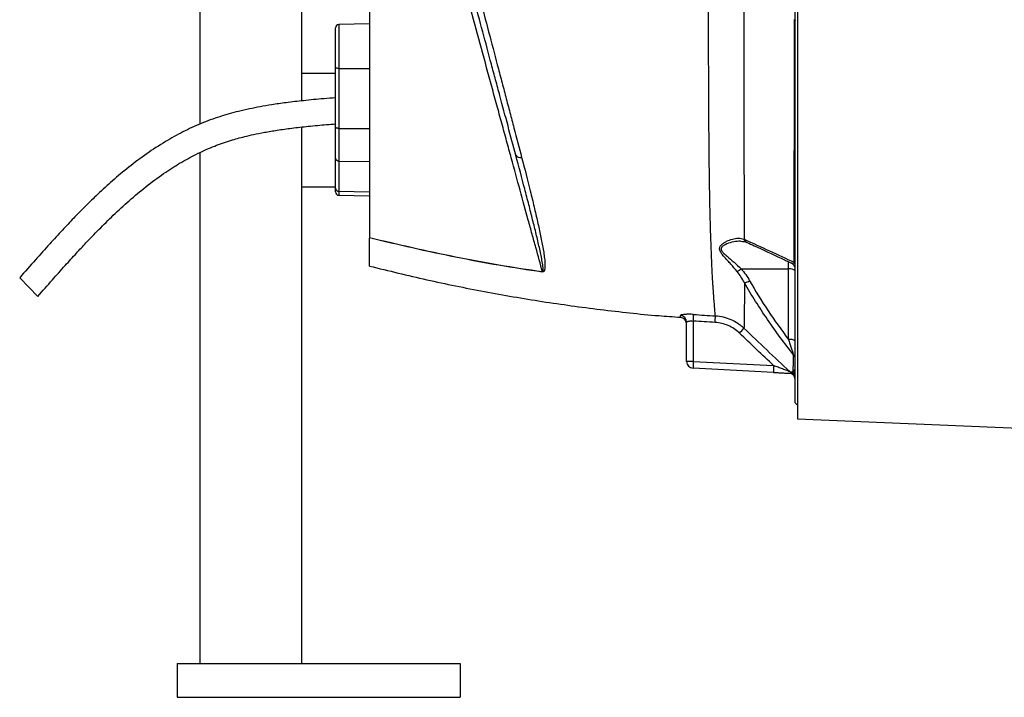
# Model space of a CAD drawing. Header units: millimetres. Extents: x 646 to 9630, y 5089 to 8792.
# Tile 1 of 13: x 723 to 2897, y 5089 to 6586. Entities that reach past the tile are written whole.
import ezdxf

# ---------------------------------------------------------------- set-up
doc = ezdxf.new("R2010")
doc.units = ezdxf.units.MM
doc.header["$LTSCALE"] = 5

msp = doc.modelspace()

# ---------------------------------------------------------------- linework, layer by layer
at = {"color": 7, "linetype": 'Continuous', "lineweight": 25}
for p, q in [((1121, 7014.3), (1121, 6355.6)), ((1346, 6977.3), (1346, 6407)), ((2436, 5739.6), (2436, 6792.1)), ((2441, 6792.1), (2441, 5704.5)), ((1421, 6480.9), (1421, 6568.3)), ((1496, 6577), (1428.4, 6575.8)), ((1421, 6348.6), (1421, 6480.9)), ((1421, 6467.1), (1346, 6467.1)), ((1428.4, 6478.6), (1496, 6478.2)), ((1428.4, 6478.6), (1428.4, 6346.2)), ((1346, 6349.2), (1346, 5164.3)), ((1421, 6280.4), (1421, 6348.6)), ((1428.4, 6346.2), (1496, 6345.8)), ((1428.4, 6346.2), (1428.4, 6273.9)), ((1121, 6292.7), (1121, 5164.3)), ((1421, 6213.9), (1421, 6280.4)), ((1428.4, 6273.9), (1496, 6272.8)), ((1428.4, 6273.9), (1428.4, 6207.3)), ((1346, 6217.1), (1421, 6217.1)), ((1421, 6205.8), (1421, 6213.9)), ((1428.4, 6207.3), (1496, 6206.2)), ((1428.4, 6198.3), (1496, 6197.2)), ((1496, 6086.9), (1496, 6103.5)), ((2316.4, 6036.1), (2421.3, 6035.6)), ((2421.3, 5879.7), (2421.3, 6035.6)), ((723.4, 6016.2), (763.5, 5974.9)), ((2196, 5831.3), (2196, 5917.9)), ((2210.8, 5920.4), (2210.8, 5831.3)), ((2210.8, 5831.3), (2196, 5831.3)), ((2210.8, 5831.3), (2388.2, 5822)), ((2387.7, 5807), (2210.2, 5816.3)), ((2436, 5739.6), (2441, 5734.6)), ((2441, 5704.5), (7251, 5502)), ((1071, 5164.3), (1696, 5164.3)), ((1071, 5164.3), (1071, 5089.3)), ((1696, 5164.3), (1696, 5089.3)), ((1071, 5089.3), (1696, 5089.3))]:
    msp.add_line(p, q, dxfattribs=at)
at = {"color": 8, "linetype": 'Continuous', "lineweight": 25}
for p, q in [((1428.4, 6575.8), (1428.4, 6478.6)), ((1428.4, 6207.3), (1428.4, 6198.3)), ((2421.3, 6035.6), (2421.3, 6051.8))]:
    msp.add_line(p, q, dxfattribs=at)
at = {"color": 7, "linetype": 'Continuous', "lineweight": 25, "flags": 128}
for points in [[(2433.9, 6586.4), (2434.4, 6586.2), (2434.8, 6586), (2435.2, 6585.8), (2435.5, 6585.6), (2435.7, 6585.4), (2435.9, 6585.2), (2436, 6585), (2436, 6584.8)], [(1428.4, 6478.6), (1426.9, 6478.6), (1425.6, 6478.8), (1424.3, 6479), (1423.2, 6479.3), (1422.3, 6479.6), (1421.6, 6480), (1421.2, 6480.5), (1421, 6480.9)], [(1428.4, 6346.2), (1426.9, 6346.3), (1425.6, 6346.4), (1424.3, 6346.6), (1423.2, 6346.9), (1422.3, 6347.3), (1421.6, 6347.7), (1421.2, 6348.1), (1421, 6348.6)]]:
    msp.add_lwpolyline(points, dxfattribs=at)
at = {"color": 7, "linetype": 'Continuous', "lineweight": 25}
for centre, radius, start, end in [((1428.5, 6568.3), 7.5, 91, 180), ((1828.6, 6292.9), 11.3, 209.6226, 286.3097), ((1428.1, 6280.9), 7.07, 183.8436, 272.5389), ((1428.1, 6214.4), 7.07, 183.8436, 272.5389), ((1428.5, 6205.8), 7.5, 180, 269), ((2421, 6035.1), 15, 0.0005, 65.3619), ((2426.7, 6043.9), 9.3, 1.0939, 43.7425), ((1935, 6024.7), 57.5, 175.1274, 175.6056), ((2291.2, 6065.3), 38.6, 294.7219, 310.8147), ((2424.7, 6018.5), 17.4, 49.2953, 101.1942), ((2319.5, 6035.1), 30, 277.968, 301.3551), ((2181.1, 5917.9), 14.9, 0.2096, 85.8389), ((2181, 5913.6), 15, 0.4405, 85.6199), ((1899.8, 5944.4), 311.9, 355.58, 358.2871), ((1947.9, 5937.7), 311.8, 356.259, 358.9678), ((2042.4, 6157.4), 377.4, 315.7274, 317.962), ((2424.7, 5862.7), 17.4, 49.2953, 101.1942), ((2211, 5831.3), 15, 180, 267), ((2425.4, 5816.3), 215.1, 176.003, 179.9958), ((2422.2, 5836.6), 13.8, 0.2417, 44.3681), ((2602.8, 5807), 215.1, 176.003, 179.9958), ((2421, 5790.3), 15, 0, 87), ((2434, 5819.5), 14.9, 226.1692, 244.1078), ((2421, 5792.6), 15, 0.0167, 64.4806), ((2421.3, 5797.9), 14.7, 0.0675, 46.5033)]:
    msp.add_arc(centre, radius, start, end, dxfattribs=at)
at = {"color": 8, "linetype": 'Continuous', "lineweight": 25}
for centre, radius, start, end in [((2333.2, 6104.8), 11.2, 195.9617, 244.952), ((2334.3, 6104.4), 11.4, 195.7317, 244.6134)]:
    msp.add_arc(centre, radius, start, end, dxfattribs=at)
at = {"color": 7, "linetype": 'Continuous', "lineweight": 25}
for points, knots in [([(2259.6, 5932.1), (2259.3, 5936.1), (2258.8, 5941.2), (2257.8, 5954), (2257.2, 5961.6), (2256.1, 5974.9), (2255.8, 5979.6), (2255.2, 5987.1), (2255, 5989.7), (2254.6, 5995), (2254.4, 5997.6), (2253.5, 6011), (2252.9, 6022.3), (2251.1, 6058), (2250.1, 6084), (2248.8, 6126.3), (2248.4, 6141), (2247.8, 6163.8), (2247.7, 6171.6), (2247.4, 6187.3), (2247.2, 6195.3), (2246.5, 6235.8), (2246, 6269.7), (2245.4, 6340.4), (2245.1, 6377.3), (2244.9, 6425.3), (2244.8, 6435), (2244.8, 6454.5), (2244.8, 6464.4), (2244.7, 6494), (2244.6, 6514), (2244.6, 6544.2), (2244.6, 6554.3), (2244.6, 6574.6), (2244.6, 6584.9), (2244.5, 6615.7), (2244.5, 6636.5), (2244.5, 6668), (2244.5, 6678.6), (2244.5, 6694.6), (2244.5, 6700), (2244.4, 6710.7), (2244.4, 6716.1), (2244.4, 6743), (2244.4, 6764.5), (2244.4, 6807.2), (2244.4, 6828.5), (2244.4, 6871), (2244.4, 6892.1), (2244.4, 6934.3), (2244.4, 6955.3), (2244.4, 6986.7), (2244.4, 6997.2), (2244.4, 7017.9), (2244.4, 7028.2), (2244.3, 7079), (2244.3, 7118.3), (2244.2, 7174.9), (2244.1, 7193.4), (2244.1, 7220.6), (2244.1, 7229.6), (2244, 7247.3), (2244, 7255.9), (2243.9, 7298.5), (2243.8, 7330.2), (2243.6, 7373.9), (2243.6, 7387.9), (2243.5, 7404.6), (2243.5, 7407.9), (2243.4, 7414.4), (2243.4, 7417.6), (2243.4, 7427.1), (2243.4, 7433.2), (2243.3, 7451), (2243.2, 7462), (2243.1, 7482.5), (2243, 7491.9), (2243, 7500.5)], [0, 0, 0, 0, 0.03125, 0.03125, 0.0625, 0.0625, 0.078125, 0.078125, 0.085937, 0.085937, 0.09375, 0.09375, 0.125, 0.125, 0.1875, 0.1875, 0.21875, 0.21875, 0.234375, 0.234375, 0.25, 0.25, 0.3125, 0.3125, 0.375, 0.375, 0.390625, 0.390625, 0.40625, 0.40625, 0.4375, 0.4375, 0.453125, 0.453125, 0.46875, 0.46875, 0.5, 0.5, 0.515625, 0.515625, 0.523438, 0.523438, 0.53125, 0.53125, 0.5625, 0.5625, 0.59375, 0.59375, 0.625, 0.625, 0.65625, 0.65625, 0.671875, 0.671875, 0.6875, 0.6875, 0.75, 0.75, 0.78125, 0.78125, 0.796875, 0.796875, 0.8125, 0.8125, 0.875, 0.875, 0.90625, 0.90625, 0.914062, 0.914062, 0.921875, 0.921875, 0.9375, 0.9375, 0.96875, 0.96875, 1, 1, 1, 1]), ([(2323.6, 7480.7), (2323.5, 7476.2), (2323.5, 7471.5), (2323.5, 7461.9), (2323.4, 7456.9), (2323.4, 7441.8), (2323.3, 7431.4), (2323.2, 7399), (2323.1, 7376), (2323, 7327.2), (2322.9, 7301.4), (2322.8, 7267.4), (2322.8, 7260.5), (2322.8, 7246.6), (2322.8, 7239.5), (2322.7, 7218.3), (2322.7, 7203.9), (2322.6, 7160.1), (2322.6, 7130), (2322.5, 7083.7), (2322.5, 7068.1), (2322.5, 7044.3), (2322.5, 7036.3), (2322.5, 7020.2), (2322.5, 7012.1), (2322.5, 6971.4), (2322.5, 6938.7), (2322.5, 6872.9), (2322.5, 6839.8), (2322.5, 6790), (2322.5, 6773.3), (2322.5, 6748.3), (2322.5, 6739.9), (2322.5, 6723.1), (2322.5, 6714.7), (2322.5, 6689.6), (2322.5, 6673), (2322.4, 6640.1), (2322.4, 6623.8), (2322.4, 6591.5), (2322.4, 6575.5), (2322.3, 6543.7), (2322.3, 6527.9), (2322.3, 6496.6), (2322.3, 6481.1), (2322.3, 6457.9), (2322.3, 6450.2), (2322.3, 6434.9), (2322.3, 6427.3), (2322.3, 6389.4), (2322.4, 6360), (2322.5, 6303), (2322.6, 6275.4), (2322.8, 6222.2), (2322.9, 6196.5), (2323.1, 6165.6), (2323.1, 6159.5), (2323.1, 6147.4), (2323.2, 6141.4), (2323.3, 6123.8), (2323.3, 6112.4), (2323.4, 6101.3)], [0, 0, 0, 0, 0.015625, 0.015625, 0.03125, 0.03125, 0.0625, 0.0625, 0.125, 0.125, 0.1875, 0.1875, 0.203125, 0.203125, 0.21875, 0.21875, 0.25, 0.25, 0.3125, 0.3125, 0.34375, 0.34375, 0.359375, 0.359375, 0.375, 0.375, 0.4375, 0.4375, 0.5, 0.5, 0.53125, 0.53125, 0.546875, 0.546875, 0.5625, 0.5625, 0.59375, 0.59375, 0.625, 0.625, 0.65625, 0.65625, 0.6875, 0.6875, 0.71875, 0.71875, 0.734375, 0.734375, 0.75, 0.75, 0.8125, 0.8125, 0.875, 0.875, 0.9375, 0.9375, 0.953125, 0.953125, 0.96875, 0.96875, 1, 1, 1, 1]), ([(1818.8, 6287.3), (1813.2, 6308.2), (1807.5, 6329.6), (1795.8, 6373.4), (1789.8, 6395.7), (1780.6, 6430), (1777.5, 6441.6), (1771.3, 6464.8), (1768.1, 6476.5), (1758.7, 6511.8), (1752.3, 6535.6), (1739.3, 6584.1), (1732.7, 6608.7), (1724.3, 6640.1), (1722.6, 6646.4), (1719.2, 6659.1), (1717.5, 6665.4), (1712.4, 6684.5), (1709, 6697.2), (1698.8, 6735.3), (1692, 6760.8), (1678.3, 6811.7), (1671.5, 6837.3), (1664.6, 6862.8)], [0, 0, 0, 0, 0.125, 0.125, 0.25, 0.25, 0.3125, 0.3125, 0.375, 0.375, 0.5, 0.5, 0.625, 0.625, 0.65625, 0.65625, 0.6875, 0.6875, 0.75, 0.75, 0.875, 0.875, 1, 1, 1, 1]), ([(1677.9, 6868.3), (1684.8, 6842.2), (1691.6, 6816.3), (1705.2, 6764.4), (1712, 6738.4), (1722.2, 6699.6), (1725.6, 6686.7), (1730.7, 6667.3), (1732.4, 6660.8), (1735.7, 6647.9), (1737.4, 6641.5), (1745.8, 6609.5), (1752.4, 6584.4), (1765.4, 6535), (1771.8, 6510.7), (1781.2, 6474.8), (1784.3, 6462.9), (1790.6, 6439.3), (1793.6, 6427.5), (1799.8, 6404.2), (1802.8, 6392.7), (1808.8, 6369.8), (1811.7, 6358.6), (1820.5, 6325.1), (1826.2, 6303.3), (1831.8, 6282.1)], [0, 0, 0, 0, 0.125, 0.125, 0.25, 0.25, 0.3125, 0.3125, 0.34375, 0.34375, 0.375, 0.375, 0.5, 0.5, 0.625, 0.625, 0.6875, 0.6875, 0.75, 0.75, 0.8125, 0.8125, 0.875, 0.875, 1, 1, 1, 1]), ([(1496, 6651), (1496, 6595.5), (1496, 6486.1), (1496, 6335), (1496, 6204.1), (1496, 6134.5), (1496, 6105)], [0.5613215, 0.5613215, 0.5613215, 0.5613215, 0.6404767, 0.7196318, 0.798787, 0.8776759, 0.8776759, 0.8776759, 0.8776759]), ([(1877.7, 6029.6), (1873.1, 6046.3), (1868.2, 6064.2), (1860.4, 6092.8), (1857.7, 6102.7), (1852.1, 6122.8), (1849.3, 6133.1), (1840.7, 6164.6), (1834.7, 6186.6), (1822.2, 6232.3), (1815.7, 6256.1), (1805.5, 6293.2), (1802.1, 6305.8), (1796.8, 6325), (1795.1, 6331.5), (1791.5, 6344.5), (1789.7, 6351), (1784.3, 6370.8), (1780.7, 6384.2), (1773.3, 6411.2), (1769.5, 6424.9), (1758.3, 6466.1), (1750.7, 6494.1), (1735.2, 6550.8), (1727.3, 6579.6), (1719.4, 6608.8)], [0, 0, 0, 0, 0.125, 0.125, 0.1875, 0.1875, 0.25, 0.25, 0.375, 0.375, 0.5, 0.5, 0.5625, 0.5625, 0.59375, 0.59375, 0.625, 0.625, 0.6875, 0.6875, 0.75, 0.75, 0.875, 0.875, 1, 1, 1, 1]), ([(2433.4, 6050.3), (2433.5, 6059.1), (2433.5, 6068.1), (2433.5, 6086.4), (2433.6, 6095.8), (2433.6, 6124.3), (2433.7, 6143.9), (2433.8, 6204.8), (2433.8, 6247.8), (2433.9, 6316.2), (2433.9, 6339.5), (2433.9, 6386.7), (2433.9, 6410.8), (2433.9, 6459.6), (2433.9, 6484.5), (2433.9, 6522.4), (2433.9, 6535.1), (2433.9, 6560.6), (2433.9, 6573.5), (2433.9, 6586.4)], [0, 0, 0, 0, 0.0625, 0.0625, 0.125, 0.125, 0.25, 0.25, 0.5, 0.5, 0.625, 0.625, 0.75, 0.75, 0.875, 0.875, 0.9375, 0.9375, 1, 1, 1, 1]), ([(1421, 6413.8), (1412.3, 6413.1), (1388.6, 6411.2), (1352.1, 6407.8), (1313.7, 6403.4), (1281.7, 6398.8), (1254.7, 6394.2), (1230.4, 6389.3), (1200.7, 6382.5), (1164.8, 6372.4), (1123.6, 6357.5), (1083.6, 6338.9), (1043.5, 6316.5), (1003.7, 6290.5), (964.7, 6261.4), (928.9, 6231.4), (901.7, 6206.5), (880.5, 6186.1), (862.7, 6168.5), (841.4, 6146.6), (816.6, 6120.4), (788.5, 6089.7), (757.1, 6054.4), (735.1, 6029.4), (723.4, 6016.2)], [0, 0, 0, 0, 0.031551, 0.085485, 0.13182, 0.170511, 0.201542, 0.230301, 0.25948, 0.311438, 0.364163, 0.416982, 0.469826, 0.529004, 0.587941, 0.644518, 0.696912, 0.720533, 0.75038, 0.786967, 0.830235, 0.880156, 0.936733, 1, 1, 1, 1]), ([(763.5, 5974.9), (774.1, 5987.1), (794.2, 6010), (822.6, 6041.9), (847.3, 6069.1), (868.3, 6091.7), (886.2, 6110.5), (902.3, 6126.9), (918, 6142.6), (940.3, 6164.1), (969.6, 6190.8), (1006.9, 6221.6), (1044, 6248.7), (1080.8, 6272.1), (1116.8, 6291.4), (1152.9, 6307.4), (1182.3, 6317.5), (1204.6, 6324), (1221.5, 6328.5), (1241.2, 6333.1), (1265.2, 6337.9), (1293.2, 6342.6), (1325.5, 6347), (1361.8, 6351.1), (1394.2, 6354.1), (1414.4, 6355.7), (1421, 6356.3)], [0, 0, 0, 0, 0.0615366, 0.1155777, 0.162106, 0.201141, 0.2327199, 0.2604366, 0.2885491, 0.317052, 0.3779138, 0.4391477, 0.500379, 0.5524867, 0.6044772, 0.6552004, 0.702424, 0.7224814, 0.7431331, 0.7686689, 0.7995136, 0.8357619, 0.8767124, 0.9230308, 0.9747313, 1, 1, 1, 1]), ([(1877.7, 6029.6), (1877.8, 6029.6), (1878, 6029.6), (1878.2, 6029.6), (1878.3, 6029.7), (1878.5, 6029.8), (1878.6, 6029.9), (1878.8, 6030.3), (1878.9, 6030.5), (1879.1, 6031.2), (1879.2, 6031.7), (1879.3, 6033.2), (1879.3, 6034.3), (1879.2, 6037.4), (1879, 6039.5), (1878.2, 6045.9), (1877.5, 6050.3), (1875.8, 6059.3), (1874.9, 6063.9), (1873, 6073.2), (1871.9, 6077.9), (1868.7, 6092.4), (1866.4, 6102.3), (1861.4, 6122.8), (1858.8, 6133.3), (1853.4, 6155), (1850.6, 6166.2), (1844.7, 6189.1), (1841.7, 6200.8), (1832.3, 6236.7), (1825.7, 6261.5), (1818.8, 6287.3)], [0, 0, 0, 0, 0.000977, 0.000977, 0.001953, 0.001953, 0.003906, 0.003906, 0.007812, 0.007812, 0.015625, 0.015625, 0.03125, 0.03125, 0.0625, 0.0625, 0.125, 0.125, 0.1875, 0.1875, 0.25, 0.25, 0.375, 0.375, 0.5, 0.5, 0.625, 0.625, 0.75, 0.75, 1, 1, 1, 1]), ([(1831.8, 6282.1), (1838.5, 6256.4), (1844.9, 6231.6), (1853.7, 6196), (1856.5, 6184.3), (1861.9, 6161.6), (1864.5, 6150.5), (1869.4, 6129.1), (1871.6, 6118.7), (1875.8, 6098.5), (1877.7, 6088.8), (1880.1, 6074.7), (1880.8, 6070.1), (1882, 6061), (1882.6, 6056.6), (1883.1, 6050.1), (1883.2, 6048), (1883.3, 6043.8), (1883.3, 6041.7), (1883.1, 6038.7), (1883.1, 6037.7), (1882.8, 6035.7), (1882.6, 6034.7), (1882.2, 6033.3), (1882.1, 6032.8), (1881.7, 6031.8), (1881.5, 6031.4), (1880.9, 6030.5), (1880.6, 6030.1), (1879.8, 6029.5), (1879.5, 6029.4), (1878.9, 6029.2), (1878.7, 6029.1), (1878.2, 6029.1), (1877.9, 6029.1), (1877.7, 6029.2)], [0, 0, 0, 0, 0.25, 0.25, 0.375, 0.375, 0.5, 0.5, 0.625, 0.625, 0.75, 0.75, 0.8125, 0.8125, 0.875, 0.875, 0.90625, 0.90625, 0.9375, 0.9375, 0.953125, 0.953125, 0.96875, 0.96875, 0.976562, 0.976562, 0.984375, 0.984375, 0.992187, 0.992187, 0.996094, 0.996094, 0.998047, 0.998047, 1, 1, 1, 1]), ([(1496, 6105), (1559.1, 6089.7), (1622.3, 6075.2), (1717.7, 6056), (1749.6, 6050), (1813.6, 6039), (1845.6, 6034), (1877.7, 6029.6)], [0, 0, 0, 0, 0.5, 0.5, 0.75, 0.75, 1, 1, 1, 1]), ([(1877.7, 6029.2), (1845.6, 6033.6), (1813.5, 6038.6), (1749.6, 6049.5), (1717.7, 6055.5), (1654.1, 6068.3), (1622.4, 6075.2), (1559.1, 6089.4), (1527.5, 6096.8), (1496, 6104.4)], [0, 0, 0, 0, 0.25, 0.25, 0.5, 0.5, 0.75, 0.75, 1, 1, 1, 1]), ([(2307.3, 6030.2), (2302.8, 6035.8), (2298.2, 6041.2), (2291.3, 6048.8), (2289, 6051.3), (2284.5, 6056.3), (2282.3, 6058.7), (2278, 6063.6), (2276, 6065.9), (2273.2, 6069.6), (2272.4, 6070.8), (2270.9, 6073.2), (2270.3, 6074.4), (2269.3, 6076.8), (2268.9, 6078), (2268.7, 6080.3), (2268.8, 6081.5), (2269.3, 6083.7), (2269.8, 6084.7), (2271, 6086.7), (2271.7, 6087.6), (2273.3, 6089.3), (2274.1, 6090.1), (2276, 6091.7), (2276.9, 6092.4), (2279.9, 6094.4), (2282, 6095.6), (2288.5, 6098.8), (2292.9, 6100.5), (2299.5, 6102.2), (2301.8, 6102.7), (2306.1, 6103.3), (2308.3, 6103.5), (2314.6, 6103.5), (2318.6, 6103), (2322.4, 6101.7)], [0, 0, 0, 0, 0.125, 0.125, 0.1875, 0.1875, 0.25, 0.25, 0.3125, 0.3125, 0.34375, 0.34375, 0.375, 0.375, 0.40625, 0.40625, 0.4375, 0.4375, 0.46875, 0.46875, 0.5, 0.5, 0.53125, 0.53125, 0.5625, 0.5625, 0.625, 0.625, 0.75, 0.75, 0.8125, 0.8125, 0.875, 0.875, 1, 1, 1, 1]), ([(2316.7, 6096.9), (2318.7, 6096.7), (2322.8, 6096.5), (2326.6, 6095.6), (2328.2, 6094.7), (2328.4, 6094.6)], [0, 0, 0, 0, 0.439144, 0.940254, 1, 1, 1, 1]), ([(2323.4, 6101.3), (2342, 6092.8), (2360.4, 6084.3), (2397, 6067.3), (2415.3, 6058.8), (2433.4, 6050.3)], [0, 0, 0, 0, 0.5, 0.5, 1, 1, 1, 1]), ([(2328.4, 6094.6), (2328.7, 6094.5), (2329, 6094.3), (2329.3, 6094.2), (2329.4, 6094.1)], [0, 0, 0, 0, 0.701149, 1, 1, 1, 1]), ([(2329.4, 6094.1), (2334.7, 6091.7), (2360.2, 6080.1), (2392.8, 6065), (2419.9, 6052.2), (2427.3, 6048.7)], [0, 0, 0, 0, 0.160365, 0.770312, 1, 1, 1, 1]), ([(1496, 6042.1), (1496, 6042.1), (1496, 6042.1), (1496, 6042.2), (1496, 6042.3), (1496, 6042.4), (1496, 6042.7), (1496, 6042.9), (1496, 6043.2), (1496, 6043.6), (1496, 6044), (1496, 6044.4), (1496, 6045.6), (1496, 6048.2), (1496, 6053.2), (1496, 6059.5), (1496, 6065.5), (1496, 6070.3), (1496, 6073.3), (1496, 6076.5), (1496, 6079.8), (1496, 6083.3), (1496, 6085.7), (1496, 6086.9)], [0, 0, 0, 0, 0.0227397, 0.045471, 0.0681961, 0.0909169, 0.1136355, 0.1363538, 0.159074, 0.1817982, 0.2045282, 0.2272662, 0.2500142, 0.3749951, 0.5000011, 0.624982, 0.749988, 0.7916706, 0.8333309, 0.8749814, 0.9166347, 0.9583034, 1, 1, 1, 1]), ([(1496, 6042.1), (1538.1, 6031.7), (1622.1, 6011), (1749.3, 5985.2), (1877.2, 5963.1), (2005.7, 5945.6), (2107.5, 5934.2), (2166.4, 5930.1), (2182.2, 5929)], [0, 0, 0, 0, 0.186516, 0.372902, 0.559207, 0.74548, 0.931769, 1, 1, 1, 1]), ([(2323.7, 6005.4), (2323.7, 5993.3), (2323.6, 5981.8), (2323.6, 5968.4), (2323.6, 5965.8), (2323.5, 5960.6), (2323.5, 5958.1), (2323.4, 5950.6), (2323.4, 5946), (2323.2, 5933), (2323.1, 5925.6), (2322.9, 5913.3), (2322.8, 5908.4), (2322.7, 5904.7)], [0, 0, 0, 0, 0.25, 0.25, 0.3125, 0.3125, 0.375, 0.375, 0.5, 0.5, 0.75, 0.75, 1, 1, 1, 1]), ([(2432.1, 5846.2), (2412, 5871.5), (2392.9, 5897.3), (2365.7, 5937.1), (2356.9, 5950.5), (2339.8, 5977.7), (2331.6, 5991.5), (2323.7, 6005.4)], [0, 0, 0, 0, 0.5, 0.5, 0.75, 0.75, 1, 1, 1, 1]), ([(2335.1, 6009.5), (2348, 5987), (2361.6, 5964.9), (2390.4, 5921.7), (2405.6, 5900.5), (2421.3, 5879.7)], [0, 0, 0, 0, 0.5, 0.5, 1, 1, 1, 1]), ([(2211.5, 5935.1), (2209.6, 5935.2), (2207.7, 5935.3), (2203.9, 5935.5), (2202.1, 5935.5), (2199.5, 5935.5), (2198.6, 5935.5), (2196.9, 5935.5), (2196.1, 5935.4), (2193.7, 5935.3), (2192.2, 5935.2), (2189.5, 5935), (2188.2, 5934.8), (2186.1, 5934.5), (2185.2, 5934.3), (2184.1, 5934), (2183.7, 5933.9), (2183.2, 5933.7), (2182.9, 5933.6), (2182.4, 5933.2), (2182.2, 5933), (2182.2, 5932.7)], [0, 0, 0, 0, 0.125, 0.125, 0.25, 0.25, 0.3125, 0.3125, 0.375, 0.375, 0.5, 0.5, 0.625, 0.625, 0.75, 0.75, 0.8125, 0.8125, 0.875, 0.875, 1, 1, 1, 1]), ([(2196, 5917.9), (2196, 5918.2), (2196.1, 5918.4), (2196.5, 5918.9), (2196.7, 5919.1), (2197.5, 5919.5), (2197.9, 5919.7), (2198.9, 5920.1), (2199.6, 5920.2), (2200.9, 5920.5), (2201.7, 5920.6), (2203.3, 5920.7), (2204.1, 5920.8), (2206.8, 5920.8), (2208.8, 5920.7), (2210.8, 5920.4)], [0, 0, 0, 0, 0.125, 0.125, 0.25, 0.25, 0.375, 0.375, 0.5, 0.5, 0.625, 0.625, 0.75, 0.75, 1, 1, 1, 1]), ([(2312.6, 5894), (2309, 5897.5), (2305.1, 5900.6), (2296.9, 5906.1), (2292.5, 5908.5), (2283.3, 5912.5), (2278.6, 5914.1), (2269, 5916.4), (2264, 5917.1), (2259, 5917.4)], [0, 0, 0, 0, 0.25, 0.25, 0.5, 0.5, 0.75, 0.75, 1, 1, 1, 1]), ([(2259.6, 5932.1), (2265.5, 5931.8), (2271.3, 5930.9), (2282.6, 5928.3), (2288.1, 5926.4), (2299, 5921.7), (2304.1, 5918.9), (2311.4, 5914.1), (2313.8, 5912.4), (2318.4, 5908.7), (2320.6, 5906.7), (2322.7, 5904.7)], [0, 0, 0, 0, 0.25, 0.25, 0.5, 0.5, 0.75, 0.75, 0.875, 0.875, 1, 1, 1, 1]), ([(2421.3, 5879.7), (2422.2, 5876.6), (2423.1, 5873.5), (2425, 5867.5), (2425.9, 5864.5), (2427.8, 5858.7), (2428.7, 5855.8), (2430, 5851.8), (2430.5, 5850.6), (2431.3, 5848.2), (2431.7, 5847.1), (2432.1, 5846.2)], [0, 0, 0, 0, 0.25, 0.25, 0.5, 0.5, 0.75, 0.75, 0.875, 0.875, 1, 1, 1, 1]), ([(2431.4, 5808.5), (2431.5, 5810.6), (2431.5, 5813), (2431.6, 5818.2), (2431.7, 5821.1), (2431.8, 5830.5), (2431.9, 5837.8), (2432.1, 5846.2)], [0, 0, 0, 0, 0.25, 0.25, 0.5, 0.5, 1, 1, 1, 1]), ([(2387.7, 5807), (2390.7, 5806.9), (2393.7, 5806.7), (2399.7, 5806.4), (2402.7, 5806.2), (2408.4, 5805.9), (2411.3, 5805.8), (2415.4, 5805.6), (2416.7, 5805.5), (2419.3, 5805.4), (2420.6, 5805.3), (2421.8, 5805.2)], [0, 0, 0, 0, 0.25, 0.25, 0.5, 0.5, 0.75, 0.75, 0.875, 0.875, 1, 1, 1, 1]), ([(2423.7, 5808.8), (2423.5, 5808.8), (2423.2, 5809), (2422.3, 5809.3), (2421.7, 5809.5), (2419.9, 5810.2), (2418.5, 5810.7), (2415.6, 5811.8), (2414.1, 5812.4), (2411, 5813.5), (2409.5, 5814.1), (2404.7, 5815.9), (2401.4, 5817.1), (2394.8, 5819.5), (2391.5, 5820.8), (2388.2, 5822)], [0, 0, 0, 0, 0.0625, 0.0625, 0.125, 0.125, 0.25, 0.25, 0.375, 0.375, 0.5, 0.5, 0.75, 0.75, 1, 1, 1, 1]), ([(2421.8, 5805.2), (2422.3, 5805.2), (2422.9, 5805.3), (2424, 5805.4), (2424.6, 5805.6), (2425.7, 5805.8), (2426.2, 5805.9), (2427, 5806), (2427.4, 5806.1), (2427.5, 5806.1)], [0, 0, 0, 0, 0.25, 0.25, 0.5, 0.5, 0.75, 0.75, 1, 1, 1, 1]), ([(2427.5, 5806.1), (2428, 5806.3), (2428.6, 5806.6), (2429.9, 5807.4), (2430.7, 5807.8), (2431.4, 5808.5)], [0, 0, 0, 0, 0.5, 0.5, 1, 1, 1, 1]), ([(2431.4, 5808.5), (2432.9, 5809.8), (2434, 5811.3), (2435.5, 5814.7), (2436, 5816.6), (2436, 5818.7)], [0, 0, 0, 0, 0.5, 0.5, 1, 1, 1, 1])]:
    msp.add_open_spline(points, degree=3, knots=knots, dxfattribs=at)
at = {"color": 8, "linetype": 'Continuous', "lineweight": 25}
for points, knots in [([(2316.7, 6096.6), (2315, 6096.7), (2308.4, 6097.1), (2295.9, 6095.1), (2282.8, 6090.7), (2274.4, 6085.5), (2271.9, 6080.8), (2272.9, 6076.1), (2277.6, 6070.3), (2287.2, 6061.8), (2300.8, 6050.6), (2311.2, 6040.9), (2316.4, 6036.1)], [0, 0, 0, 0, 0.0536394, 0.2090354, 0.364136, 0.4536776, 0.4984612, 0.5429449, 0.604337, 0.6945606, 0.8472465, 1, 1, 1, 1]), ([(2433.4, 6050.3), (2433.2, 6049.9), (2432.5, 6048.4), (2430.5, 6047.8), (2428.7, 6047.7), (2427.5, 6048.7), (2427.4, 6048.8)], [0, 0, 0, 0, 0.122691, 0.445491, 0.923283, 1, 1, 1, 1]), ([(2182.2, 5928.5), (2182.2, 5928.5), (2182.2, 5928.2), (2182.2, 5929.3), (2182.2, 5931.6), (2182.2, 5932.7)], [0, 0, 0, 0, 0.000236, 0.499104, 1, 1, 1, 1])]:
    msp.add_open_spline(points, degree=3, knots=knots, dxfattribs=at)
at = {"color": 7, "linetype": 'Continuous', "lineweight": 25}
for points in [[(2322.4, 6101.7), (2322.7, 6101.6), (2323, 6101.4), (2323.4, 6101.3)], [(2323.7, 6005.4), (2319, 6014.1), (2313.6, 6022.4), (2307.3, 6030.2)], [(2316.4, 6036.1), (2323.6, 6027.8), (2329.7, 6018.9), (2335.1, 6009.5)], [(2259, 5917.4), (2242.9, 5918.3), (2226.8, 5919.3), (2210.8, 5920.4)], [(2211.5, 5935.1), (2227.6, 5934), (2243.6, 5933), (2259.6, 5932.1)], [(2388.2, 5822), (2362.9, 5845.9), (2337.7, 5869.9), (2312.6, 5894)], [(2322.7, 5904.7), (2356.2, 5872.6), (2389.9, 5840.6), (2423.7, 5808.8)], [(2423.7, 5808.8), (2425.8, 5808.7), (2428.4, 5808.6), (2431.4, 5808.5)]]:
    msp.add_open_spline(points, degree=3, dxfattribs=at)

doc.saveas('drawing.dxf')
